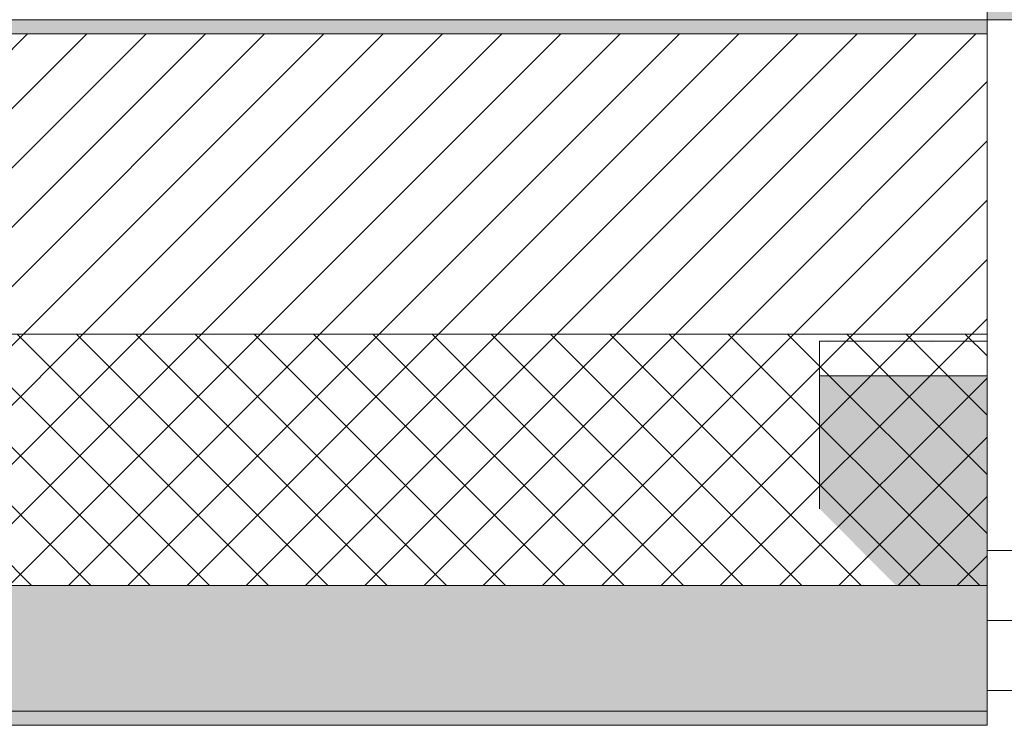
# Model space of a CAD drawing. Header units: millimetres. Extents: x -30280 to 19093, y -19247 to 4746.
# Tile 93 of 166: x -14829 to -14124, y -1699 to -1194. Entities that reach past the tile are written whole.
import ezdxf
from ezdxf.enums import TextEntityAlignment as Align

# ---------------------------------------------------------------- set-up
doc = ezdxf.new("R2010")
doc.units = ezdxf.units.MM
doc.header["$MEASUREMENT"] = 0
for name, color, linetype in [('12_FAÇ_Façana', 7, 'Continuous'), ('Nuevo_05_AUX_Treball', 7, 'Continuous'), ('Ventanas Archicad', 7, 'Continuous')]:
    doc.layers.add(name, color=color, linetype=linetype)
for name, color, linetype, lineweight in [('12_FAÇ_Façana_Pluma_Nº__1', 7, 'Continuous', 5), ('12_FAÇ_Façana_Pluma_Nº__2', 8, 'Continuous', 5), ('12_FAÇ_Façana_Pluma_Nº__7', 7, 'Continuous', 5), ('Nuevo_Sellos de Zona Archicad_Pluma_Nº__1', 7, 'Continuous', 5), ('Ventanas Archicad_Pluma_Nº__1', 7, 'Continuous', 5), ('Ventanas Archicad_Pluma_Nº__7', 7, 'Continuous', 5)]:
    doc.layers.add(name, color=color, linetype=linetype, lineweight=lineweight)
for name, color, linetype, lineweight, true_color in [('12_FAÇ_Façana_Pluma_Nº__102', 7, 'Continuous', 5, 0xcccccc), ('12_FAÇ_Façana_Pluma_Nº__174', 7, 'Continuous', 13, 0xe4ad2c), ('12_FAÇ_Façana_Pluma_Nº__176', 7, 'Continuous', 15, 0x93a0c6), ('Nuevo_05_AUX_Treball_Pluma_Nº__3', 7, 'Continuous', 5, 0xa4a4a4)]:
    doc.layers.add(name, color=color, linetype=linetype, lineweight=lineweight, true_color=true_color)
doc.styles.add('Estilo_Generado_1', font='txt')

# ---------------------------------------------------------------- blocks, each defined once
blk = doc.blocks.new('Planta 1_Sala Informes_2_1', base_point=(-14105.92, 771.56))
at = {"layer": 'Nuevo_05_AUX_Treball', "linetype": 'Continuous', "lineweight": 0, "true_color": 0xfee7e7}
blk.add_hatch(color=7, dxfattribs=at).paths.add_polyline_path([(-10979.85, -1128.98), (-10979.85, 1554.85), (-11795.85, 1554.85), (-11795.85, 1630.85), (-15189.88, 1630.85), (-15189.88, 1554.85), (-15990.43, 1554.85), (-15990.43, -1128.98), (-14135.93, -1128.98), (-14135.93, -1193.98), (-12935.93, -1193.98), (-12935.93, -1128.98)])
at = {"layer": 'Nuevo_05_AUX_Treball_Pluma_Nº__3', "color": 253, "linetype": 'Continuous', "lineweight": 5, "true_color": 0xa4a4a4, "flags": 128}
blk.add_lwpolyline([(-10979.85, -1128.98), (-10979.85, 1554.85), (-11795.85, 1554.85), (-11795.85, 1630.85), (-15189.88, 1630.85), (-15189.88, 1554.85), (-15990.43, 1554.85), (-15990.43, -1128.98), (-14135.93, -1128.98), (-14135.93, -1193.98), (-12935.93, -1193.98), (-12935.93, -1128.98)], close=True, dxfattribs=at)
at = {"layer": 'Nuevo_Sellos de Zona Archicad_Pluma_Nº__1', "color": 7, "lineweight": 5, "style": 'Estilo_Generado_1'}
for tag, p in [('ROOM_NAME', (-14105.92, 713.41)), ('ROOM_NUMBER', (-14105.92, 489.02)), ('ROOM_AREA', (-14105.92, 261.64))]:
    blk.add_attdef(tag, text='', height=120, dxfattribs=at).set_placement(p, align=Align.TOP_LEFT)
blk = doc.blocks.new('Ventana Vertical Multi-Faja 27_5')
at = {"layer": 'Ventanas Archicad_Pluma_Nº__1', "color": 7, "linetype": 'Continuous', "lineweight": 5}
for p, q in [((-600, 50), (600, 50)), ((550, 0), (600, 0)), ((600, -50), (550, -50)), ((600, -200), (600, -175)), ((-600, -430), (600, -430))]:
    blk.add_line(p, q, dxfattribs=at)
at = {"layer": 'Ventanas Archicad_Pluma_Nº__7', "color": 7, "linetype": 'Continuous', "lineweight": 5}
for p, q in [((600, 50), (600, 40)), ((600, 40), (600, 0)), ((600, 40), (600, 0)), ((600, 0), (600, -50)), ((600, 0), (600, -50)), ((600, 0), (600, -50)), ((600, 0), (600, -50)), ((600, -50), (600, -80)), ((600, -50), (600, -80)), ((600, -80), (600, -175)), ((600, -80), (600, -175)), ((600, -200), (600, -420)), ((600, -420), (600, -430))]:
    blk.add_line(p, q, dxfattribs=at)
blk = doc.blocks.new('Muro_11_1', base_point=(-14135.93, -1193.98))
at = {"layer": '12_FAÇ_Façana', "linetype": 'Continuous', "lineweight": 0, "true_color": 0x000000}
h = blk.add_hatch(dxfattribs=at)
h.set_pattern_fill('Yeso_0001', color=18, style=0, pattern_type=2)
h.set_pattern_definition([(0, (0, 0), (0, 75), [0, -75])])
h.paths.add_polyline_path([(-14135.93, -1423.98), (-14255.93, -1423.98), (-14255.93, -1448.98), (-14135.93, -1448.98)])
at = {"layer": '12_FAÇ_Façana_Pluma_Nº__102', "linetype": 'Continuous', "lineweight": 0, "true_color": 0xe5e5e5}
blk.add_hatch(color=254, dxfattribs=at).paths.add_polyline_path([(-14255.93, -1543.98), (-14135.93, -1663.98), (-14135.93, -1448.98), (-14255.93, -1448.98)])
at = {"layer": '12_FAÇ_Façana_Pluma_Nº__1', "color": 7, "linetype": 'Continuous', "lineweight": 5}
for p, q in [((-14255.93, -1423.98), (-14135.93, -1423.98)), ((-14255.93, -1448.98), (-14255.93, -1423.98)), ((-14135.93, -1423.98), (-14135.93, -1448.98)), ((-14135.93, -1448.98), (-14255.93, -1448.98))]:
    blk.add_line(p, q, dxfattribs=at)
at = {"layer": '12_FAÇ_Façana_Pluma_Nº__7', "color": 7, "linetype": 'Continuous', "lineweight": 5}
for p, q in [((-14135.93, -1203.98), (-14135.93, -1193.98)), ((-14135.93, -1423.98), (-14135.93, -1203.98)), ((-14255.93, -1543.98), (-14255.93, -1448.98)), ((-14135.93, -1543.98), (-14135.93, -1448.98)), ((-14135.93, -1543.98), (-14135.93, -1448.98)), ((-14135.93, -1573.98), (-14135.93, -1543.98)), ((-14135.93, -1573.98), (-14135.93, -1543.98)), ((-14135.93, -1623.98), (-14135.93, -1573.98)), ((-14135.93, -1623.98), (-14135.93, -1573.98)), ((-14135.93, -1663.98), (-14135.93, -1623.98)), ((-14135.93, -1663.98), (-14135.93, -1623.98)), ((-14135.93, -1673.98), (-14135.93, -1663.98))]:
    blk.add_line(p, q, dxfattribs=at)
at = {"layer": 'Ventanas Archicad', "color": 253, "linetype": 'Continuous', "lineweight": 5, "true_color": 0xa4a4a6, "zscale": 1000, "rotation": 180}
blk.add_blockref('Ventana Vertical Multi-Faja 27_5', (-13535.93, -1623.98), dxfattribs=at)
blk = doc.blocks.new('Muro_12_1', base_point=(-16936.43, -1193.98))
at = {"layer": '12_FAÇ_Façana_Pluma_Nº__102', "linetype": 'Continuous', "lineweight": 0, "true_color": 0xe5e5e5}
for points in [[(-16936.43, -1688.98), (-14135.93, -1688.98), (-14135.93, -1598.98), (-16936.43, -1598.98)], [(-16936.43, -1698.98), (-14135.93, -1698.98), (-14135.93, -1688.98), (-16936.43, -1688.98)]]:
    blk.add_hatch(color=254, dxfattribs=at).paths.add_polyline_path(points)
at = {"layer": '12_FAÇ_Façana_Pluma_Nº__174', "linetype": 'Continuous', "lineweight": 13, "true_color": 0xe4ad2c}
h = blk.add_hatch(dxfattribs=at)
h.set_pattern_fill('SATE_Aislamiento_0001', color=42, style=0, pattern_type=2)
h.set_pattern_definition([(45, (0, 0), (-21.213203, 21.213203), []), (135, (0, 0), (21.213203, 21.213203), [])])
h.paths.add_polyline_path([(-16936.43, -1598.98), (-14135.93, -1598.98), (-14135.93, -1418.98), (-16936.43, -1418.98)])
at = {"layer": '12_FAÇ_Façana_Pluma_Nº__176', "linetype": 'Continuous', "lineweight": 0, "true_color": 0x495063}
blk.add_hatch(color=251, dxfattribs=at).paths.add_polyline_path([(-14135.93, -1193.98), (-16936.43, -1193.98), (-16936.43, -1203.98), (-14135.93, -1203.98)])
at = {"layer": '12_FAÇ_Façana_Pluma_Nº__2', "linetype": 'Continuous', "lineweight": 5}
h = blk.add_hatch(dxfattribs=at)
h.set_pattern_fill('Ceramic_0001', color=8, style=0, pattern_type=2)
h.set_pattern_definition([(45, (0, 0), (-21.213203, 21.213203), [])])
h.paths.add_polyline_path([(-16936.43, -1418.98), (-14135.93, -1418.98), (-14135.93, -1203.98), (-16936.43, -1203.98)])
at = {"layer": '12_FAÇ_Façana_Pluma_Nº__7', "color": 7, "linetype": 'Continuous', "lineweight": 5}
for p, q in [((-14135.93, -1203.98), (-16936.43, -1203.98)), ((-16936.43, -1418.98), (-14135.93, -1418.98)), ((-16936.43, -1598.98), (-14135.93, -1598.98)), ((-16936.43, -1688.98), (-14135.93, -1688.98))]:
    blk.add_line(p, q, dxfattribs=at)
at = {"layer": '12_FAÇ_Façana_Pluma_Nº__7', "color": 7, "linetype": 'Continuous', "lineweight": 5, "flags": 128}
for points in [[(-14135.93, -1193.98), (-16936.43, -1193.98)], [(-14135.93, -1423.98), (-14135.93, -1418.98)], [(-14135.93, -1598.98), (-14135.93, -1543.98)], [(-14135.93, -1698.98), (-14135.93, -1663.98)], [(-16936.43, -1698.98), (-14135.93, -1698.98)]]:
    blk.add_lwpolyline(points, dxfattribs=at)

msp = doc.modelspace()

# ---------------------------------------------------------------- linework, layer by layer
at = {"layer": 'Nuevo_05_AUX_Treball', "color": 7, "linetype": 'Continuous', "lineweight": 0, "true_color": 0xfee7e7, "flags": 128}
msp.add_lwpolyline([(-10979.85, -1128.98), (-10979.85, 1554.85), (-11795.85, 1554.85), (-11795.85, 1630.85), (-15189.88, 1630.85), (-15189.88, 1554.85), (-15990.43, 1554.85), (-15990.43, -1128.98), (-14135.93, -1128.98), (-14135.93, -1193.98), (-12935.93, -1193.98), (-12935.93, -1128.98)], close=True, dxfattribs=at)

# ---------------------------------------------------------------- block references
at = {"layer": '12_FAÇ_Façana', "color": 7, "lineweight": 20}
for name, p in [('Muro_12_1', (-16936.43, -1193.98)), ('Muro_11_1', (-14135.93, -1193.98))]:
    msp.add_blockref(name, p, dxfattribs=at)
at = {"layer": 'Nuevo_05_AUX_Treball', "color": 7, "linetype": 'Continuous', "lineweight": 5}
msp.add_blockref('Planta 1_Sala Informes_2_1', (-14105.92, 771.56), dxfattribs=at)

doc.saveas('drawing.dxf')
